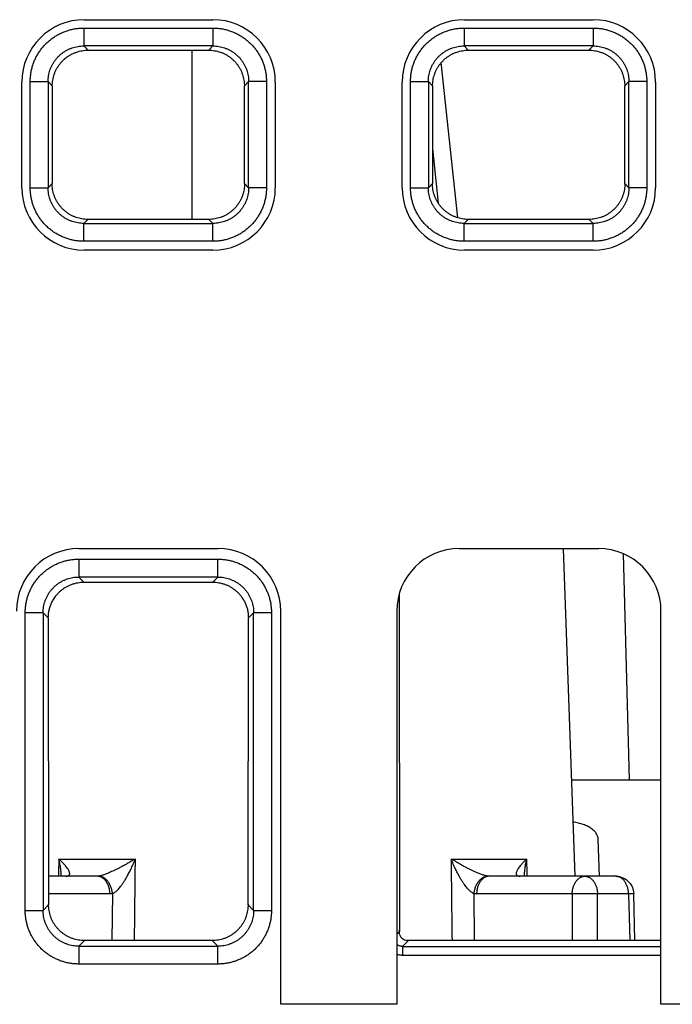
# Model space of a CAD drawing. Header units: inches. Extents: x 0 to 34, y 0 to 22.
# Tile 20 of 78: x 15.961 to 16.326, y 3.807 to 4.358. Entities that reach past the tile are written whole.
import ezdxf

# ---------------------------------------------------------------- set-up
doc = ezdxf.new("R2010")
doc.units = ezdxf.units.IN
doc.header["$LTSCALE"] = 1.87
doc.header["$MEASUREMENT"] = 0
doc.layers.get('0').update_dxf_attribs({"linetype": 'CONTINUOUS'})

msp = doc.modelspace()

# ---------------------------------------------------------------- linework, layer by layer
at = {"color": 7, "linetype": 'CONTINUOUS'}
for p, q in [((15.99663, 4.35339), (15.99663, 4.3434)), ((15.99663, 4.35339), (16.06898, 4.35339)), ((15.99693, 4.35808), (16.06893, 4.35808)), ((16.06898, 4.35339), (16.06898, 4.3434)), ((16.20963, 4.35339), (16.20963, 4.3434)), ((16.20963, 4.35339), (16.28198, 4.35339)), ((16.20993, 4.35808), (16.28193, 4.35808)), ((16.28198, 4.35339), (16.28198, 4.3434)), ((15.99902, 4.34101), (15.99662, 4.3434)), ((16.06898, 4.3434), (15.99662, 4.3434)), ((16.06898, 4.3434), (16.0666, 4.34101)), ((16.21202, 4.34101), (16.20962, 4.3434)), ((16.28198, 4.3434), (16.20962, 4.3434)), ((16.28198, 4.3434), (16.2796, 4.34101)), ((15.99902, 4.34101), (16.0666, 4.34101)), ((16.05722, 4.34101), (16.05722, 4.24634)), ((16.21202, 4.34101), (16.2796, 4.34101)), ((16.20607, 4.24723), (16.19689, 4.33409)), ((15.96193, 4.26408), (15.96193, 4.32308)), ((15.96665, 4.26406), (15.96665, 4.32341)), ((15.96665, 4.32341), (15.97664, 4.32341)), ((15.97664, 4.32341), (15.97664, 4.26405)), ((15.97664, 4.32341), (15.97901, 4.32105)), ((15.97901, 4.32105), (15.97894, 4.26635)), ((16.08661, 4.32105), (16.08897, 4.32342)), ((16.08667, 4.26635), (16.08661, 4.32105)), ((16.08897, 4.26406), (16.08897, 4.32342)), ((16.09896, 4.32341), (16.08897, 4.32341)), ((16.09896, 4.32341), (16.09896, 4.26406)), ((16.10393, 4.32308), (16.10393, 4.26408)), ((16.17493, 4.26408), (16.17493, 4.32308)), ((16.17965, 4.26406), (16.17965, 4.32341)), ((16.17965, 4.32341), (16.18964, 4.32341)), ((16.18964, 4.32341), (16.18964, 4.26405)), ((16.18964, 4.32341), (16.19201, 4.32105)), ((16.19201, 4.32105), (16.19194, 4.26635)), ((16.29961, 4.32105), (16.30197, 4.32342)), ((16.29967, 4.26635), (16.29961, 4.32105)), ((16.30197, 4.26406), (16.30197, 4.32342)), ((16.31196, 4.32341), (16.30197, 4.32341)), ((16.31196, 4.32341), (16.31196, 4.26406)), ((16.31693, 4.32308), (16.31693, 4.26408)), ((16.19196, 4.28592), (16.19519, 4.25539)), ((15.97894, 4.26635), (15.97664, 4.26405)), ((16.08897, 4.26406), (16.08667, 4.26635)), ((16.19194, 4.26635), (16.18964, 4.26405)), ((16.30197, 4.26406), (16.29967, 4.26635)), ((15.96665, 4.26406), (15.97664, 4.26406)), ((16.09896, 4.26406), (16.08897, 4.26406)), ((16.17965, 4.26406), (16.18964, 4.26406)), ((16.31196, 4.26406), (16.30197, 4.26406)), ((15.99663, 4.24407), (15.9989, 4.24634)), ((15.99663, 4.23408), (15.99663, 4.24407)), ((15.99663, 4.24407), (16.06899, 4.24407)), ((16.06671, 4.24634), (15.9989, 4.24634)), ((16.06671, 4.24634), (16.06899, 4.24407)), ((16.06898, 4.23408), (16.06898, 4.24407)), ((16.20963, 4.24407), (16.2119, 4.24634)), ((16.20963, 4.23408), (16.20963, 4.24407)), ((16.20963, 4.24407), (16.28199, 4.24407)), ((16.27971, 4.24634), (16.2119, 4.24634)), ((16.27971, 4.24634), (16.28199, 4.24407)), ((16.28198, 4.23408), (16.28198, 4.24407)), ((16.06898, 4.23408), (15.99663, 4.23408)), ((16.28198, 4.23408), (16.20963, 4.23408)), ((16.06893, 4.22908), (15.99693, 4.22908)), ((16.28193, 4.22908), (16.20993, 4.22908)), ((15.99393, 4.06208), (16.07193, 4.06208)), ((16.20693, 4.06208), (16.28493, 4.06208)), ((16.2652, 4.06208), (16.2716, 3.87873)), ((15.99384, 4.05618), (15.99384, 4.04619)), ((15.99384, 4.05618), (16.07177, 4.05618)), ((16.07178, 4.04619), (16.07178, 4.05618)), ((16.30231, 3.93273), (16.299, 4.05911)), ((15.99673, 4.0433), (15.99384, 4.04619)), ((16.07178, 4.04619), (15.99384, 4.04619)), ((16.07178, 4.04619), (16.06889, 4.0433)), ((15.99673, 4.0433), (16.06889, 4.0433)), ((16.17329, 4.0367), (16.17352, 3.84775)), ((15.96386, 3.85961), (15.96386, 4.0262)), ((15.97385, 4.0262), (15.96386, 4.0262)), ((15.97385, 4.0262), (15.97676, 4.02329)), ((15.97385, 4.0262), (15.97385, 3.85961)), ((15.97676, 4.02329), (15.97696, 3.86272)), ((16.08865, 3.86272), (16.08885, 4.02329)), ((16.08885, 4.02329), (16.09176, 4.0262)), ((16.09176, 3.85961), (16.09176, 4.0262)), ((16.10176, 4.0262), (16.09176, 4.0262)), ((16.10176, 4.0262), (16.10176, 3.85961)), ((16.10693, 3.80708), (16.10693, 4.02708)), ((16.17193, 4.02708), (16.17193, 3.80708)), ((16.31993, 3.80708), (16.31993, 4.02708)), ((16.26971, 3.93273), (16.31993, 3.93273)), ((16.28554, 3.87873), (16.28483, 3.89924)), ((15.98272, 3.88838), (16.02555, 3.88838)), ((16.20237, 3.88838), (16.24472, 3.88838)), ((16.00419, 3.87873), (15.97694, 3.87873)), ((15.9866, 3.87873), (15.98725, 3.87878)), ((16.29464, 3.87873), (16.22369, 3.87873)), ((16.24105, 3.87874), (16.24042, 3.87878)), ((16.0113, 3.86891), (15.97695, 3.86891)), ((16.0127, 3.86901), (16.01243, 3.84276)), ((16.21552, 3.84276), (16.21525, 3.86901)), ((16.27022, 3.86891), (16.21666, 3.86891)), ((16.27022, 3.86891), (16.27023, 3.84276)), ((16.30175, 3.86891), (16.28436, 3.86891)), ((16.28437, 3.84276), (16.28436, 3.86891)), ((16.30464, 3.86898), (16.30175, 3.86891)), ((16.30175, 3.86891), (16.3024, 3.84276)), ((16.30529, 3.84276), (16.30464, 3.86898)), ((15.97696, 3.86272), (15.97385, 3.85961)), ((16.09176, 3.85961), (16.08865, 3.86272)), ((15.96386, 3.85961), (15.97385, 3.85961)), ((16.09176, 3.85961), (16.10176, 3.85961)), ((16.17352, 3.84775), (16.17193, 3.84616)), ((15.99384, 3.83962), (15.99697, 3.84276)), ((16.06864, 3.84276), (15.99697, 3.84276)), ((16.06864, 3.84276), (16.07178, 3.83962)), ((16.17522, 3.83946), (16.17852, 3.84276)), ((16.31993, 3.84276), (16.17852, 3.84276)), ((15.99384, 3.83962), (15.99384, 3.82963)), ((15.99384, 3.83962), (16.07178, 3.83962)), ((16.07178, 3.82963), (16.07178, 3.83962)), ((16.17522, 3.83946), (16.31993, 3.83946)), ((16.17522, 3.83946), (16.17522, 3.83446)), ((16.07177, 3.82963), (15.99384, 3.82963)), ((16.31993, 3.83446), (16.17522, 3.83446)), ((16.17193, 3.80708), (16.10693, 3.80708)), ((16.38493, 3.80708), (16.31993, 3.80708))]:
    msp.add_line(p, q, dxfattribs=at)
msp.add_lwpolyline([(16.29464, 3.87873), (16.29563, 3.87868), (16.29662, 3.87854), (16.2976, 3.87829), (16.29858, 3.87792), (16.29949, 3.87748), (16.3004, 3.87691), (16.30121, 3.87627), (16.30198, 3.87552), (16.30264, 3.87473), (16.30324, 3.87384), (16.30372, 3.87292), (16.30411, 3.87196), (16.30439, 3.87097), (16.30456, 3.86998), (16.30464, 3.86898)], dxfattribs=at)
for centre, start, end in [((15.99693, 4.32308), 90, 180), ((16.06893, 4.32308), 0, 90), ((16.20993, 4.32308), 90, 180), ((16.28193, 4.32308), 0, 90), ((15.99693, 4.26408), 180, 270), ((16.06893, 4.26408), 270, 360), ((16.20993, 4.26408), 180, 270), ((16.28193, 4.26408), 270, 360), ((15.99393, 4.02708), 90, 180), ((16.07193, 4.02708), 0, 90), ((16.20693, 4.02708), 90, 180), ((16.28493, 4.02708), 0, 90)]:
    msp.add_arc(centre, 0.035, start, end, dxfattribs=at)
for points, knots in [([(15.96665, 4.32341), (15.96665, 4.32414), (15.96671, 4.32563), (15.96695, 4.32784), (15.96736, 4.33004), (15.96794, 4.33221), (15.96868, 4.33434), (15.96958, 4.3364), (15.97063, 4.33839), (15.97182, 4.34029), (15.97315, 4.3421), (15.97462, 4.34381), (15.97621, 4.3454), (15.97792, 4.34687), (15.97973, 4.34821), (15.98163, 4.3494), (15.98362, 4.35045), (15.98568, 4.35135), (15.98781, 4.35209), (15.98998, 4.35267), (15.99219, 4.35309), (15.99441, 4.35334), (15.99589, 4.35339), (15.99663, 4.35339)], [0, 0, 0, 0, 0.047006, 0.094319, 0.141877, 0.189582, 0.237333, 0.285038, 0.332694, 0.380352, 0.428054, 0.475799, 0.523576, 0.571354, 0.619092, 0.666762, 0.71442, 0.762147, 0.809961, 0.857762, 0.905438, 0.952883, 1, 1, 1, 1]), ([(16.06898, 4.35339), (16.06972, 4.35339), (16.0712, 4.35334), (16.07341, 4.35309), (16.07562, 4.35268), (16.07779, 4.3521), (16.07991, 4.35136), (16.08197, 4.35046), (16.08396, 4.34942), (16.08587, 4.34822), (16.08767, 4.34689), (16.08938, 4.34542), (16.09097, 4.34383), (16.09244, 4.34213), (16.09378, 4.34032), (16.09497, 4.33841), (16.09602, 4.33642), (16.09692, 4.33436), (16.09767, 4.33224), (16.09825, 4.33006), (16.09866, 4.32785), (16.09891, 4.32563), (16.09896, 4.32415), (16.09896, 4.32341)], [0, 0, 0, 0, 0.047005, 0.094319, 0.141876, 0.189582, 0.237333, 0.285038, 0.332694, 0.380352, 0.428054, 0.475799, 0.523575, 0.571354, 0.619091, 0.666762, 0.71442, 0.762147, 0.809961, 0.857762, 0.905438, 0.952882, 1, 1, 1, 1]), ([(16.17965, 4.32341), (16.17965, 4.32414), (16.17971, 4.32563), (16.17995, 4.32784), (16.18036, 4.33004), (16.18094, 4.33221), (16.18168, 4.33434), (16.18258, 4.3364), (16.18363, 4.33839), (16.18482, 4.34029), (16.18615, 4.3421), (16.18762, 4.34381), (16.18921, 4.3454), (16.19092, 4.34687), (16.19273, 4.34821), (16.19463, 4.3494), (16.19662, 4.35045), (16.19868, 4.35135), (16.20081, 4.35209), (16.20298, 4.35267), (16.20519, 4.35309), (16.20741, 4.35334), (16.20889, 4.35339), (16.20963, 4.35339)], [0, 0, 0, 0, 0.047006, 0.094319, 0.141877, 0.189582, 0.237333, 0.285038, 0.332694, 0.380352, 0.428054, 0.475799, 0.523576, 0.571354, 0.619092, 0.666762, 0.71442, 0.762147, 0.809961, 0.857762, 0.905438, 0.952883, 1, 1, 1, 1]), ([(16.28198, 4.35339), (16.28272, 4.35339), (16.2842, 4.35334), (16.28641, 4.35309), (16.28862, 4.35268), (16.29079, 4.3521), (16.29291, 4.35136), (16.29497, 4.35046), (16.29696, 4.34942), (16.29887, 4.34822), (16.30067, 4.34689), (16.30238, 4.34542), (16.30397, 4.34383), (16.30544, 4.34213), (16.30678, 4.34032), (16.30797, 4.33841), (16.30902, 4.33642), (16.30992, 4.33436), (16.31067, 4.33224), (16.31125, 4.33006), (16.31166, 4.32785), (16.31191, 4.32563), (16.31196, 4.32415), (16.31196, 4.32341)], [0, 0, 0, 0, 0.047005, 0.094319, 0.141876, 0.189582, 0.237333, 0.285038, 0.332694, 0.380352, 0.428054, 0.475799, 0.523575, 0.571354, 0.619091, 0.666762, 0.71442, 0.762147, 0.809961, 0.857762, 0.905438, 0.952882, 1, 1, 1, 1]), ([(15.97664, 4.32341), (15.97664, 4.32396), (15.97669, 4.32506), (15.97689, 4.32671), (15.97723, 4.32833), (15.9777, 4.32991), (15.9783, 4.33145), (15.97903, 4.33294), (15.97987, 4.33436), (15.98083, 4.3357), (15.98189, 4.33696), (15.98306, 4.33813), (15.98432, 4.3392), (15.98567, 4.34016), (15.98709, 4.34101), (15.98857, 4.34173), (15.99012, 4.34233), (15.99171, 4.34281), (15.99333, 4.34315), (15.99497, 4.34335), (15.99608, 4.3434), (15.99663, 4.3434)], [0, 0, 0, 0, 0.052695, 0.105385, 0.158057, 0.2107, 0.2633, 0.315847, 0.368355, 0.420845, 0.473353, 0.525913, 0.578519, 0.631135, 0.683744, 0.736378, 0.789071, 0.841811, 0.894573, 0.947332, 1, 1, 1, 1]), ([(16.06898, 4.3434), (16.06953, 4.3434), (16.07064, 4.34335), (16.07228, 4.34315), (16.0739, 4.34281), (16.07549, 4.34234), (16.07703, 4.34174), (16.07851, 4.34101), (16.07993, 4.34017), (16.08127, 4.33921), (16.08253, 4.33815), (16.0837, 4.33698), (16.08477, 4.33572), (16.08573, 4.33437), (16.08658, 4.33295), (16.08731, 4.33147), (16.08791, 4.32992), (16.08838, 4.32833), (16.08872, 4.32671), (16.08892, 4.32507), (16.08897, 4.32396), (16.08897, 4.32341)], [0, 0, 0, 0, 0.052695, 0.105385, 0.158057, 0.2107, 0.2633, 0.315847, 0.368355, 0.420845, 0.473353, 0.525913, 0.578519, 0.631135, 0.683744, 0.736378, 0.789071, 0.841811, 0.894573, 0.947332, 1, 1, 1, 1]), ([(16.18964, 4.32341), (16.18964, 4.32396), (16.18969, 4.32506), (16.18989, 4.32671), (16.19023, 4.32833), (16.1907, 4.32991), (16.1913, 4.33145), (16.19203, 4.33294), (16.19287, 4.33436), (16.19383, 4.3357), (16.19489, 4.33696), (16.19606, 4.33813), (16.19732, 4.3392), (16.19867, 4.34016), (16.20009, 4.34101), (16.20157, 4.34173), (16.20312, 4.34233), (16.20471, 4.34281), (16.20633, 4.34315), (16.20797, 4.34335), (16.20908, 4.3434), (16.20963, 4.3434)], [0, 0, 0, 0, 0.052695, 0.105385, 0.158057, 0.2107, 0.2633, 0.315847, 0.368355, 0.420845, 0.473353, 0.525913, 0.578519, 0.631135, 0.683744, 0.736378, 0.789071, 0.841811, 0.894573, 0.947332, 1, 1, 1, 1]), ([(16.28198, 4.3434), (16.28253, 4.3434), (16.28364, 4.34335), (16.28528, 4.34315), (16.2869, 4.34281), (16.28849, 4.34234), (16.29003, 4.34174), (16.29151, 4.34101), (16.29293, 4.34017), (16.29427, 4.33921), (16.29553, 4.33815), (16.2967, 4.33698), (16.29777, 4.33572), (16.29873, 4.33437), (16.29958, 4.33295), (16.30031, 4.33147), (16.30091, 4.32992), (16.30138, 4.32833), (16.30172, 4.32671), (16.30192, 4.32507), (16.30197, 4.32396), (16.30197, 4.32341)], [0, 0, 0, 0, 0.052695, 0.105385, 0.158057, 0.2107, 0.2633, 0.315847, 0.368355, 0.420845, 0.473353, 0.525913, 0.578519, 0.631135, 0.683744, 0.736378, 0.789071, 0.841811, 0.894573, 0.947332, 1, 1, 1, 1]), ([(15.97897, 4.32088), (15.97897, 4.32146), (15.97906, 4.32259), (15.97924, 4.32426), (15.97959, 4.32589), (15.98005, 4.32748), (15.98066, 4.32903), (15.98138, 4.33052), (15.98223, 4.33194), (15.98319, 4.33329), (15.98426, 4.33456), (15.98544, 4.33574), (15.98671, 4.33681), (15.98806, 4.33777), (15.98948, 4.33862), (15.99098, 4.33935), (15.99253, 4.33995), (15.99412, 4.34043), (15.99574, 4.34076), (15.99738, 4.34097), (15.99847, 4.34101), (15.99902, 4.34101)], [0, 0, 0, 0, 0.054999, 0.107483, 0.160155, 0.212684, 0.265083, 0.317605, 0.370176, 0.422703, 0.475279, 0.527796, 0.580395, 0.632945, 0.685522, 0.73813, 0.790739, 0.843387, 0.895826, 0.948057, 1, 1, 1, 1]), ([(16.0666, 4.34101), (16.06715, 4.34101), (16.06825, 4.34096), (16.0699, 4.34076), (16.07153, 4.34042), (16.07312, 4.33994), (16.07466, 4.33934), (16.07615, 4.33861), (16.07758, 4.33776), (16.07893, 4.3368), (16.08019, 4.33572), (16.08136, 4.33455), (16.08243, 4.33328), (16.08339, 4.33193), (16.08424, 4.33051), (16.08496, 4.32902), (16.08556, 4.32747), (16.08603, 4.32588), (16.08637, 4.32426), (16.08656, 4.32259), (16.08664, 4.32146), (16.08664, 4.32088)], [0, 0, 0, 0, 0.052542, 0.105118, 0.157627, 0.210203, 0.262708, 0.31525, 0.367777, 0.420272, 0.472808, 0.525262, 0.577778, 0.630246, 0.682757, 0.735217, 0.787557, 0.840027, 0.892636, 0.945041, 1, 1, 1, 1]), ([(16.19197, 4.32088), (16.19197, 4.32146), (16.19206, 4.32259), (16.19224, 4.32426), (16.19259, 4.32589), (16.19305, 4.32748), (16.19366, 4.32903), (16.19438, 4.33052), (16.19523, 4.33194), (16.19619, 4.33329), (16.19726, 4.33456), (16.19844, 4.33574), (16.19971, 4.33681), (16.20106, 4.33777), (16.20248, 4.33862), (16.20398, 4.33935), (16.20553, 4.33995), (16.20712, 4.34043), (16.20874, 4.34076), (16.21038, 4.34097), (16.21147, 4.34101), (16.21202, 4.34101)], [0, 0, 0, 0, 0.054999, 0.107483, 0.160155, 0.212684, 0.265083, 0.317605, 0.370176, 0.422703, 0.475279, 0.527796, 0.580395, 0.632945, 0.685522, 0.73813, 0.790739, 0.843387, 0.895826, 0.948057, 1, 1, 1, 1]), ([(16.2796, 4.34101), (16.28015, 4.34101), (16.28125, 4.34096), (16.2829, 4.34076), (16.28453, 4.34042), (16.28612, 4.33994), (16.28766, 4.33934), (16.28915, 4.33861), (16.29058, 4.33776), (16.29193, 4.3368), (16.29319, 4.33572), (16.29436, 4.33455), (16.29543, 4.33328), (16.29639, 4.33193), (16.29724, 4.33051), (16.29796, 4.32902), (16.29856, 4.32747), (16.29903, 4.32588), (16.29937, 4.32426), (16.29956, 4.32259), (16.29964, 4.32146), (16.29964, 4.32088)], [0, 0, 0, 0, 0.052542, 0.105118, 0.157627, 0.210203, 0.262708, 0.31525, 0.367777, 0.420272, 0.472808, 0.525262, 0.577778, 0.630246, 0.682757, 0.735217, 0.787557, 0.840027, 0.892636, 0.945041, 1, 1, 1, 1]), ([(15.9989, 4.24634), (15.99835, 4.24634), (15.99725, 4.24639), (15.99561, 4.24659), (15.994, 4.24693), (15.99241, 4.2474), (15.99087, 4.248), (15.98939, 4.24873), (15.98797, 4.24957), (15.98663, 4.25053), (15.98537, 4.2516), (15.9842, 4.25277), (15.98313, 4.25403), (15.98218, 4.25537), (15.98133, 4.25679), (15.9806, 4.25828), (15.98, 4.25983), (15.97953, 4.26141), (15.9792, 4.26301), (15.97899, 4.26454), (15.97897, 4.26555), (15.97897, 4.26601)], [0, 0, 0, 0, 0.053157, 0.106325, 0.159412, 0.212556, 0.265627, 0.318744, 0.371841, 0.424915, 0.478055, 0.531162, 0.584357, 0.637442, 0.690524, 0.743809, 0.797414, 0.850856, 0.903189, 0.955102, 1, 1, 1, 1]), ([(16.08664, 4.26601), (16.08664, 4.26555), (16.08663, 4.26454), (16.08642, 4.26301), (16.08609, 4.26141), (16.08561, 4.25982), (16.08501, 4.25827), (16.08428, 4.25678), (16.08343, 4.25536), (16.08247, 4.25401), (16.0814, 4.25275), (16.08023, 4.25158), (16.07897, 4.25052), (16.07762, 4.24956), (16.0762, 4.24871), (16.07471, 4.24799), (16.07317, 4.24739), (16.07158, 4.24692), (16.06997, 4.24659), (16.06834, 4.24639), (16.06725, 4.24634), (16.06671, 4.24634)], [0, 0, 0, 0, 0.044816, 0.096787, 0.149204, 0.202749, 0.25643, 0.309787, 0.36294, 0.416121, 0.469397, 0.522591, 0.575819, 0.628963, 0.682139, 0.735345, 0.788558, 0.841804, 0.894816, 0.947579, 1, 1, 1, 1]), ([(16.2119, 4.24634), (16.21135, 4.24634), (16.21025, 4.24639), (16.20861, 4.24659), (16.207, 4.24693), (16.20541, 4.2474), (16.20387, 4.248), (16.20239, 4.24873), (16.20097, 4.24957), (16.19963, 4.25053), (16.19837, 4.2516), (16.1972, 4.25277), (16.19613, 4.25403), (16.19518, 4.25537), (16.19433, 4.25679), (16.1936, 4.25828), (16.193, 4.25983), (16.19253, 4.26141), (16.1922, 4.26301), (16.19199, 4.26454), (16.19197, 4.26555), (16.19197, 4.26601)], [0, 0, 0, 0, 0.053157, 0.106325, 0.159412, 0.212556, 0.265627, 0.318744, 0.371841, 0.424915, 0.478055, 0.531162, 0.584357, 0.637442, 0.690524, 0.743809, 0.797414, 0.850856, 0.903189, 0.955102, 1, 1, 1, 1]), ([(16.29964, 4.26601), (16.29964, 4.26555), (16.29963, 4.26454), (16.29942, 4.26301), (16.29909, 4.26141), (16.29861, 4.25982), (16.29801, 4.25827), (16.29728, 4.25678), (16.29643, 4.25536), (16.29547, 4.25401), (16.2944, 4.25275), (16.29323, 4.25158), (16.29197, 4.25052), (16.29062, 4.24956), (16.2892, 4.24871), (16.28771, 4.24799), (16.28617, 4.24739), (16.28458, 4.24692), (16.28297, 4.24659), (16.28134, 4.24639), (16.28025, 4.24634), (16.27971, 4.24634)], [0, 0, 0, 0, 0.044816, 0.096787, 0.149204, 0.202749, 0.25643, 0.309787, 0.36294, 0.416121, 0.469397, 0.522591, 0.575819, 0.628963, 0.682139, 0.735345, 0.788558, 0.841804, 0.894816, 0.947579, 1, 1, 1, 1]), ([(15.99663, 4.23408), (15.9959, 4.23408), (15.99442, 4.23413), (15.9922, 4.23438), (15.99, 4.23479), (15.98783, 4.23537), (15.9857, 4.23611), (15.98364, 4.23701), (15.98165, 4.23805), (15.97975, 4.23924), (15.97794, 4.24058), (15.97623, 4.24205), (15.97464, 4.24364), (15.97317, 4.24534), (15.97183, 4.24715), (15.97064, 4.24906), (15.96959, 4.25104), (15.96869, 4.25311), (15.96795, 4.25523), (15.96737, 4.25741), (15.96695, 4.25961), (15.96671, 4.26184), (15.96665, 4.26332), (15.96665, 4.26406)], [0, 0, 0, 0, 0.047006, 0.094319, 0.141877, 0.189582, 0.237333, 0.285038, 0.332694, 0.380352, 0.428054, 0.475799, 0.523576, 0.571354, 0.619092, 0.666762, 0.71442, 0.762147, 0.809961, 0.857762, 0.905438, 0.952883, 1, 1, 1, 1]), ([(15.99663, 4.24407), (15.99608, 4.24407), (15.99498, 4.24412), (15.99333, 4.24432), (15.99171, 4.24466), (15.99013, 4.24513), (15.98859, 4.24573), (15.9871, 4.24645), (15.98568, 4.2473), (15.98434, 4.24826), (15.98308, 4.24932), (15.98191, 4.25049), (15.98084, 4.25175), (15.97988, 4.25309), (15.97903, 4.25452), (15.97831, 4.256), (15.97771, 4.25754), (15.97723, 4.25913), (15.97689, 4.26076), (15.97669, 4.2624), (15.97664, 4.2635), (15.97664, 4.26405)], [0, 0, 0, 0, 0.052695, 0.105385, 0.158057, 0.2107, 0.2633, 0.315847, 0.368355, 0.420845, 0.473353, 0.525913, 0.578519, 0.631135, 0.683744, 0.736378, 0.789071, 0.841811, 0.894573, 0.947332, 1, 1, 1, 1]), ([(16.09896, 4.26406), (16.09896, 4.26332), (16.09891, 4.26184), (16.09866, 4.25963), (16.09825, 4.25743), (16.09767, 4.25525), (16.09693, 4.25313), (16.09603, 4.25107), (16.09499, 4.24908), (16.0938, 4.24718), (16.09246, 4.24537), (16.09099, 4.24366), (16.0894, 4.24207), (16.0877, 4.2406), (16.08589, 4.23926), (16.08398, 4.23807), (16.082, 4.23702), (16.07993, 4.23612), (16.07781, 4.23537), (16.07563, 4.23479), (16.07343, 4.23438), (16.07121, 4.23413), (16.06972, 4.23408), (16.06898, 4.23408)], [0, 0, 0, 0, 0.047005, 0.094319, 0.141876, 0.189582, 0.237333, 0.285038, 0.332694, 0.380352, 0.428054, 0.475799, 0.523575, 0.571354, 0.619091, 0.666762, 0.71442, 0.762147, 0.809961, 0.857762, 0.905438, 0.952882, 1, 1, 1, 1]), ([(16.08897, 4.26406), (16.08897, 4.26351), (16.08893, 4.2624), (16.08872, 4.26076), (16.08838, 4.25914), (16.08791, 4.25755), (16.08731, 4.25601), (16.08659, 4.25453), (16.08574, 4.25311), (16.08478, 4.25177), (16.08372, 4.25051), (16.08255, 4.24934), (16.08129, 4.24827), (16.07995, 4.24731), (16.07853, 4.24646), (16.07704, 4.24573), (16.0755, 4.24513), (16.07391, 4.24466), (16.07229, 4.24432), (16.07064, 4.24412), (16.06954, 4.24407), (16.06899, 4.24407)], [0, 0, 0, 0, 0.052695, 0.105385, 0.158057, 0.2107, 0.2633, 0.315847, 0.368355, 0.420845, 0.473353, 0.525913, 0.578519, 0.631135, 0.683744, 0.736378, 0.789071, 0.841811, 0.894573, 0.947332, 1, 1, 1, 1]), ([(16.20963, 4.23408), (16.2089, 4.23408), (16.20742, 4.23413), (16.2052, 4.23438), (16.203, 4.23479), (16.20083, 4.23537), (16.1987, 4.23611), (16.19664, 4.23701), (16.19465, 4.23805), (16.19275, 4.23924), (16.19094, 4.24058), (16.18923, 4.24205), (16.18764, 4.24364), (16.18617, 4.24534), (16.18483, 4.24715), (16.18364, 4.24906), (16.18259, 4.25104), (16.18169, 4.25311), (16.18095, 4.25523), (16.18037, 4.25741), (16.17995, 4.25961), (16.17971, 4.26184), (16.17965, 4.26332), (16.17965, 4.26406)], [0, 0, 0, 0, 0.047006, 0.094319, 0.141877, 0.189582, 0.237333, 0.285038, 0.332694, 0.380352, 0.428054, 0.475799, 0.523576, 0.571354, 0.619092, 0.666762, 0.71442, 0.762147, 0.809961, 0.857762, 0.905438, 0.952883, 1, 1, 1, 1]), ([(16.20963, 4.24407), (16.20908, 4.24407), (16.20798, 4.24412), (16.20633, 4.24432), (16.20471, 4.24466), (16.20313, 4.24513), (16.20159, 4.24573), (16.2001, 4.24645), (16.19868, 4.2473), (16.19734, 4.24826), (16.19608, 4.24932), (16.19491, 4.25049), (16.19384, 4.25175), (16.19288, 4.25309), (16.19203, 4.25452), (16.19131, 4.256), (16.19071, 4.25754), (16.19023, 4.25913), (16.18989, 4.26076), (16.18969, 4.2624), (16.18964, 4.2635), (16.18964, 4.26405)], [0, 0, 0, 0, 0.052695, 0.105385, 0.158057, 0.2107, 0.2633, 0.315847, 0.368355, 0.420845, 0.473353, 0.525913, 0.578519, 0.631135, 0.683744, 0.736378, 0.789071, 0.841811, 0.894573, 0.947332, 1, 1, 1, 1]), ([(16.31196, 4.26406), (16.31196, 4.26332), (16.31191, 4.26184), (16.31166, 4.25963), (16.31125, 4.25743), (16.31067, 4.25525), (16.30993, 4.25313), (16.30903, 4.25107), (16.30799, 4.24908), (16.3068, 4.24718), (16.30546, 4.24537), (16.30399, 4.24366), (16.3024, 4.24207), (16.3007, 4.2406), (16.29889, 4.23926), (16.29698, 4.23807), (16.295, 4.23702), (16.29293, 4.23612), (16.29081, 4.23537), (16.28863, 4.23479), (16.28643, 4.23438), (16.28421, 4.23413), (16.28272, 4.23408), (16.28198, 4.23408)], [0, 0, 0, 0, 0.047005, 0.094319, 0.141876, 0.189582, 0.237333, 0.285038, 0.332694, 0.380352, 0.428054, 0.475799, 0.523575, 0.571354, 0.619091, 0.666762, 0.71442, 0.762147, 0.809961, 0.857762, 0.905438, 0.952882, 1, 1, 1, 1]), ([(16.30197, 4.26406), (16.30197, 4.26351), (16.30193, 4.2624), (16.30172, 4.26076), (16.30138, 4.25914), (16.30091, 4.25755), (16.30031, 4.25601), (16.29959, 4.25453), (16.29874, 4.25311), (16.29778, 4.25177), (16.29672, 4.25051), (16.29555, 4.24934), (16.29429, 4.24827), (16.29295, 4.24731), (16.29153, 4.24646), (16.29004, 4.24573), (16.2885, 4.24513), (16.28691, 4.24466), (16.28529, 4.24432), (16.28364, 4.24412), (16.28254, 4.24407), (16.28199, 4.24407)], [0, 0, 0, 0, 0.052695, 0.105385, 0.158057, 0.2107, 0.2633, 0.315847, 0.368355, 0.420845, 0.473353, 0.525913, 0.578519, 0.631135, 0.683744, 0.736378, 0.789071, 0.841811, 0.894573, 0.947332, 1, 1, 1, 1]), ([(15.96386, 4.0262), (15.96386, 4.02694), (15.96391, 4.02843), (15.96416, 4.03065), (15.96457, 4.03286), (15.96515, 4.03503), (15.9659, 4.03715), (15.96679, 4.03922), (15.96784, 4.0412), (15.96904, 4.0431), (15.97037, 4.04491), (15.97184, 4.04662), (15.97343, 4.04821), (15.97513, 4.04967), (15.97694, 4.05101), (15.97884, 4.0522), (15.98083, 4.05325), (15.98289, 4.05415), (15.98501, 4.05489), (15.98719, 4.05547), (15.98939, 4.05588), (15.99161, 4.05613), (15.9931, 4.05618), (15.99384, 4.05618)], [0, 0, 0, 0, 0.04722, 0.094692, 0.142347, 0.190097, 0.237854, 0.285541, 0.333171, 0.380805, 0.428482, 0.476191, 0.523909, 0.571616, 0.619293, 0.666928, 0.714561, 0.762244, 0.809988, 0.857719, 0.905351, 0.9528, 1, 1, 1, 1]), ([(16.07177, 4.05618), (16.07252, 4.05618), (16.074, 4.05613), (16.07622, 4.05588), (16.07843, 4.05547), (16.0806, 4.05489), (16.08273, 4.05414), (16.08479, 4.05325), (16.08678, 4.0522), (16.08868, 4.051), (16.09049, 4.04967), (16.09219, 4.0482), (16.09378, 4.04661), (16.09525, 4.04491), (16.09658, 4.0431), (16.09777, 4.0412), (16.09882, 4.03921), (16.09972, 4.03715), (16.10046, 4.03503), (16.10104, 4.03285), (16.10145, 4.03065), (16.1017, 4.02843), (16.10176, 4.02694), (16.10176, 4.0262)], [0, 0, 0, 0, 0.04722, 0.094692, 0.142347, 0.190097, 0.237854, 0.285541, 0.333171, 0.380805, 0.428482, 0.476191, 0.523909, 0.571616, 0.619293, 0.666928, 0.714561, 0.762244, 0.809988, 0.857719, 0.905351, 0.9528, 1, 1, 1, 1]), ([(15.97385, 4.0262), (15.97385, 4.02675), (15.97389, 4.02786), (15.9741, 4.0295), (15.97444, 4.03112), (15.97491, 4.03271), (15.97551, 4.03425), (15.97624, 4.03574), (15.97708, 4.03716), (15.97804, 4.0385), (15.97911, 4.03976), (15.98028, 4.04093), (15.98154, 4.042), (15.98289, 4.04296), (15.98431, 4.04381), (15.98579, 4.04453), (15.98733, 4.04513), (15.98892, 4.0456), (15.99054, 4.04594), (15.99218, 4.04615), (15.99329, 4.04619), (15.99384, 4.04619)], [0, 0, 0, 0, 0.052717, 0.10541, 0.15808, 0.210729, 0.263358, 0.315969, 0.368567, 0.421154, 0.473736, 0.526316, 0.578897, 0.631485, 0.684081, 0.736692, 0.789323, 0.841973, 0.894638, 0.947315, 1, 1, 1, 1]), ([(16.07178, 4.04619), (16.07233, 4.04619), (16.07343, 4.04615), (16.07507, 4.04594), (16.0767, 4.0456), (16.07828, 4.04513), (16.07982, 4.04453), (16.08131, 4.0438), (16.08273, 4.04296), (16.08407, 4.042), (16.08534, 4.04093), (16.0865, 4.03976), (16.08757, 4.0385), (16.08853, 4.03715), (16.08938, 4.03573), (16.0901, 4.03425), (16.09071, 4.03271), (16.09118, 4.03112), (16.09152, 4.0295), (16.09172, 4.02786), (16.09176, 4.02675), (16.09176, 4.0262)], [0, 0, 0, 0, 0.052717, 0.10541, 0.15808, 0.210729, 0.263358, 0.315969, 0.368567, 0.421154, 0.473736, 0.526316, 0.578897, 0.631485, 0.684081, 0.736692, 0.789323, 0.841973, 0.894638, 0.947315, 1, 1, 1, 1]), ([(15.97684, 4.02392), (15.97684, 4.02423), (15.97679, 4.02494), (15.97694, 4.026), (15.97711, 4.02709), (15.97735, 4.02814), (15.97763, 4.02917), (15.97797, 4.03018), (15.97836, 4.03116), (15.97881, 4.03215), (15.97934, 4.03316), (15.97999, 4.03424), (15.98079, 4.03539), (15.98177, 4.03659), (15.9829, 4.03777), (15.98417, 4.03888), (15.98553, 4.0399), (15.98698, 4.04079), (15.98849, 4.04155), (15.99007, 4.04218), (15.99169, 4.04268), (15.99335, 4.04304), (15.99503, 4.04325), (15.99616, 4.0433), (15.99673, 4.0433)], [0, 0, 0, 0, 0.030553, 0.068531, 0.104183, 0.138701, 0.173279, 0.207915, 0.242283, 0.276774, 0.313231, 0.353627, 0.399628, 0.450455, 0.504067, 0.559051, 0.614443, 0.669603, 0.724609, 0.77957, 0.834683, 0.889767, 0.944917, 1, 1, 1, 1]), ([(16.06889, 4.0433), (16.06945, 4.0433), (16.07057, 4.04325), (16.07225, 4.04304), (16.0739, 4.04268), (16.07552, 4.04219), (16.07709, 4.04157), (16.07859, 4.04081), (16.08004, 4.03992), (16.0814, 4.03892), (16.08266, 4.03782), (16.0838, 4.03664), (16.08478, 4.03545), (16.08559, 4.03429), (16.08625, 4.03321), (16.08678, 4.0322), (16.08724, 4.03121), (16.08763, 4.03021), (16.08798, 4.02919), (16.08826, 4.02816), (16.0885, 4.0271), (16.08867, 4.026), (16.08883, 4.02494), (16.08877, 4.02423), (16.08877, 4.02392)], [0, 0, 0, 0, 0.054848, 0.109753, 0.164591, 0.219461, 0.274189, 0.328968, 0.383873, 0.438975, 0.493709, 0.547227, 0.598082, 0.644172, 0.684736, 0.721437, 0.75622, 0.790889, 0.825811, 0.860684, 0.895479, 0.931373, 0.969489, 1, 1, 1, 1]), ([(16.28483, 3.89924), (16.28482, 3.89958), (16.28474, 3.90024), (16.28447, 3.90121), (16.28406, 3.90214), (16.2835, 3.90303), (16.28281, 3.90386), (16.282, 3.90464), (16.28107, 3.90537), (16.28004, 3.90604), (16.27891, 3.90664), (16.2777, 3.90719), (16.27641, 3.90768), (16.27506, 3.90811), (16.27364, 3.90849), (16.27219, 3.9088), (16.27114, 3.90898), (16.27059, 3.90906), (16.27054, 3.90907)], [0, 0, 0, 0, 0.053508, 0.10692, 0.161018, 0.216667, 0.274296, 0.334414, 0.397223, 0.462835, 0.531334, 0.602458, 0.676225, 0.752242, 0.830379, 0.910311, 0.991611, 1, 1, 1, 1]), ([(15.98725, 3.87878), (15.98737, 3.8788), (15.98759, 3.87885), (15.98791, 3.87895), (15.98819, 3.8791), (15.98843, 3.8793), (15.98862, 3.87956), (15.98874, 3.87989), (15.98877, 3.8803), (15.98871, 3.88078), (15.98853, 3.88134), (15.98823, 3.88199), (15.98779, 3.88275), (15.98719, 3.88362), (15.98641, 3.88461), (15.98541, 3.88573), (15.98417, 3.88702), (15.98324, 3.88791), (15.98272, 3.88838)], [0, 0, 0, 0, 0.028036, 0.054089, 0.078863, 0.103103, 0.127859, 0.154749, 0.185832, 0.223283, 0.269163, 0.325397, 0.393863, 0.476513, 0.575519, 0.69341, 0.833444, 1, 1, 1, 1]), ([(15.98405, 3.87873), (15.98403, 3.87937), (15.98395, 3.88076), (15.98372, 3.88301), (15.98332, 3.8856), (15.98294, 3.88742), (15.98272, 3.88838)], [0, 0, 0, 0, 0.194924, 0.427881, 0.695185, 1, 1, 1, 1]), ([(16.02555, 3.88838), (16.02473, 3.88789), (16.02316, 3.88697), (16.0209, 3.8857), (16.01884, 3.88458), (16.01696, 3.88359), (16.01526, 3.88273), (16.01371, 3.88198), (16.01231, 3.88133), (16.01104, 3.88077), (16.00991, 3.8803), (16.0089, 3.8799), (16.008, 3.87958), (16.00722, 3.87932), (16.00654, 3.87912), (16.00594, 3.87897), (16.00542, 3.87886), (16.0051, 3.8788), (16.00494, 3.87878)], [0, 0, 0, 0, 0.125522, 0.238908, 0.341335, 0.433902, 0.517429, 0.592645, 0.660171, 0.720549, 0.774256, 0.821716, 0.863209, 0.899098, 0.929947, 0.956503, 0.979608, 1, 1, 1, 1]), ([(16.0127, 3.86901), (16.01284, 3.86906), (16.01315, 3.86918), (16.01363, 3.86944), (16.01415, 3.8698), (16.01474, 3.87026), (16.01539, 3.87086), (16.01611, 3.87161), (16.01689, 3.87252), (16.01774, 3.87362), (16.01866, 3.87492), (16.01965, 3.87645), (16.02071, 3.87823), (16.02184, 3.88029), (16.02304, 3.88267), (16.0243, 3.88539), (16.02513, 3.88735), (16.02555, 3.88838)], [0, 0, 0, 0, 0.019616, 0.042156, 0.068602, 0.099925, 0.137031, 0.180599, 0.231226, 0.289637, 0.356636, 0.433119, 0.520164, 0.61894, 0.731089, 0.858199, 1, 1, 1, 1]), ([(16.22293, 3.87878), (16.22278, 3.8788), (16.22245, 3.87886), (16.22194, 3.87896), (16.22134, 3.87911), (16.22066, 3.87931), (16.21988, 3.87957), (16.21899, 3.87989), (16.21798, 3.88028), (16.21684, 3.88076), (16.21558, 3.88131), (16.21418, 3.88196), (16.21263, 3.88272), (16.21093, 3.88358), (16.20906, 3.88457), (16.207, 3.88569), (16.20475, 3.88697), (16.20319, 3.88789), (16.20237, 3.88838)], [0, 0, 0, 0, 0.020089, 0.043039, 0.069599, 0.10053, 0.136498, 0.177999, 0.225432, 0.279173, 0.339623, 0.407241, 0.482555, 0.566177, 0.658823, 0.761302, 0.874632, 1, 1, 1, 1]), ([(16.21525, 3.86901), (16.2151, 3.86905), (16.2148, 3.86917), (16.21435, 3.86942), (16.21385, 3.86974), (16.21331, 3.87016), (16.21271, 3.87069), (16.21206, 3.87134), (16.21135, 3.87214), (16.21058, 3.87308), (16.20976, 3.87419), (16.20887, 3.87549), (16.20793, 3.877), (16.20692, 3.87873), (16.20585, 3.88071), (16.20472, 3.88298), (16.20354, 3.88556), (16.20276, 3.88741), (16.20237, 3.88838)], [0, 0, 0, 0, 0.019167, 0.040699, 0.06538, 0.094026, 0.127432, 0.166257, 0.211036, 0.262257, 0.320553, 0.386624, 0.461281, 0.54542, 0.640092, 0.746762, 0.866548, 1, 1, 1, 1]), ([(16.24472, 3.88838), (16.24421, 3.88791), (16.2433, 3.88702), (16.24208, 3.88574), (16.24111, 3.88461), (16.24035, 3.88363), (16.23977, 3.88276), (16.23935, 3.88201), (16.23906, 3.88135), (16.2389, 3.88079), (16.23884, 3.88031), (16.23888, 3.8799), (16.23901, 3.87957), (16.23921, 3.87931), (16.23945, 3.87911), (16.23974, 3.87896), (16.24007, 3.87885), (16.2403, 3.8788), (16.24042, 3.87878)], [0, 0, 0, 0, 0.165482, 0.304552, 0.421567, 0.519866, 0.601978, 0.670079, 0.726127, 0.772006, 0.80964, 0.841104, 0.868478, 0.893749, 0.9185, 0.943893, 0.970761, 1, 1, 1, 1]), ([(16.24344, 3.87873), (16.24345, 3.87922), (16.24351, 3.8805), (16.24371, 3.88269), (16.2441, 3.88543), (16.24449, 3.88736), (16.24472, 3.88838)], [0, 0, 0, 0, 0.150415, 0.394208, 0.676831, 1, 1, 1, 1]), ([(15.9866, 3.87873), (15.98667, 3.87873), (15.98682, 3.87874), (15.98704, 3.87875), (15.98718, 3.87877), (15.98725, 3.87878)], [0, 0, 0, 0, 0.332497, 0.665716, 1, 1, 1, 1]), ([(16.00494, 3.87878), (16.00486, 3.87877), (16.00469, 3.87875), (16.00444, 3.87874), (16.00427, 3.87873), (16.00419, 3.87873)], [0, 0, 0, 0, 0.333452, 0.666762, 1, 1, 1, 1]), ([(16.0113, 3.86891), (16.01129, 3.86923), (16.01127, 3.86988), (16.01115, 3.87083), (16.01098, 3.87177), (16.01073, 3.87268), (16.01043, 3.87355), (16.01007, 3.87438), (16.00965, 3.87515), (16.00919, 3.87587), (16.00867, 3.87651), (16.00811, 3.87709), (16.00752, 3.87758), (16.00689, 3.878), (16.00624, 3.87832), (16.00557, 3.87856), (16.00488, 3.8787), (16.00442, 3.87873), (16.00419, 3.87873)], [0, 0, 0, 0, 0.072531, 0.144743, 0.216222, 0.286657, 0.355771, 0.423334, 0.489138, 0.553022, 0.614892, 0.674723, 0.732568, 0.788574, 0.842981, 0.896101, 0.948309, 1, 1, 1, 1]), ([(16.0127, 3.86901), (16.01267, 3.86933), (16.0126, 3.86997), (16.01242, 3.87092), (16.01218, 3.87184), (16.01188, 3.87274), (16.01151, 3.87361), (16.0111, 3.87443), (16.01063, 3.8752), (16.01012, 3.87591), (16.00956, 3.87655), (16.00897, 3.87712), (16.00834, 3.87762), (16.00769, 3.87803), (16.00702, 3.87836), (16.00633, 3.8786), (16.00564, 3.87874), (16.00517, 3.87878), (16.00494, 3.87878)], [0, 0, 0, 0, 0.071127, 0.142238, 0.21295, 0.282929, 0.351892, 0.4196, 0.485806, 0.550292, 0.6129, 0.673529, 0.732144, 0.788805, 0.843672, 0.896966, 0.948966, 1, 1, 1, 1]), ([(16.21525, 3.86901), (16.21527, 3.86933), (16.21535, 3.86997), (16.21552, 3.87092), (16.21576, 3.87184), (16.21606, 3.87274), (16.21642, 3.87361), (16.21683, 3.87443), (16.2173, 3.8752), (16.21781, 3.87591), (16.21836, 3.87655), (16.21894, 3.87712), (16.21956, 3.87762), (16.22021, 3.87803), (16.22087, 3.87836), (16.22155, 3.8786), (16.22224, 3.87874), (16.2227, 3.87878), (16.22293, 3.87878)], [0, 0, 0, 0, 0.07142, 0.142809, 0.213779, 0.283993, 0.353161, 0.421037, 0.487358, 0.551903, 0.614508, 0.67507, 0.733554, 0.790028, 0.844655, 0.897658, 0.949326, 1, 1, 1, 1]), ([(16.22369, 3.87873), (16.22346, 3.87873), (16.22301, 3.8787), (16.22233, 3.87856), (16.22166, 3.87832), (16.22102, 3.878), (16.2204, 3.87758), (16.21981, 3.87709), (16.21926, 3.87651), (16.21875, 3.87587), (16.21829, 3.87515), (16.21787, 3.87438), (16.21752, 3.87355), (16.21722, 3.87268), (16.21698, 3.87177), (16.21681, 3.87083), (16.21669, 3.86988), (16.21667, 3.86923), (16.21666, 3.86891)], [0, 0, 0, 0, 0.051345, 0.103208, 0.156016, 0.210159, 0.265961, 0.323669, 0.383428, 0.445291, 0.509229, 0.575142, 0.642866, 0.71219, 0.782875, 0.854634, 0.927137, 1, 1, 1, 1]), ([(16.22369, 3.87873), (16.22361, 3.87873), (16.22344, 3.87874), (16.22318, 3.87875), (16.22301, 3.87877), (16.22293, 3.87878)], [0, 0, 0, 0, 0.333277, 0.666538, 1, 1, 1, 1]), ([(16.24042, 3.87878), (16.24049, 3.87877), (16.24064, 3.87875), (16.24086, 3.87874), (16.24101, 3.87873), (16.24108, 3.87873)], [0, 0, 0, 0, 0.334331, 0.66756, 1, 1, 1, 1]), ([(16.27022, 3.86891), (16.27023, 3.86923), (16.27026, 3.86988), (16.27037, 3.87083), (16.27054, 3.87177), (16.27078, 3.87268), (16.27108, 3.87355), (16.27144, 3.87438), (16.27185, 3.87515), (16.27231, 3.87587), (16.27282, 3.87651), (16.27337, 3.87709), (16.27396, 3.87758), (16.27458, 3.878), (16.27522, 3.87832), (16.27589, 3.87856), (16.27657, 3.8787), (16.27703, 3.87873), (16.27725, 3.87873)], [0, 0, 0, 0, 0.072892, 0.145379, 0.217125, 0.28781, 0.357144, 0.424869, 0.490774, 0.554699, 0.616549, 0.676299, 0.734008, 0.789819, 0.843965, 0.896769, 0.948629, 1, 1, 1, 1]), ([(16.27725, 3.87873), (16.27748, 3.87873), (16.27795, 3.8787), (16.27863, 3.87856), (16.27931, 3.87832), (16.27996, 3.878), (16.28059, 3.87758), (16.28118, 3.87709), (16.28174, 3.87651), (16.28225, 3.87587), (16.28272, 3.87515), (16.28314, 3.87438), (16.2835, 3.87355), (16.2838, 3.87268), (16.28404, 3.87177), (16.28422, 3.87083), (16.28433, 3.86988), (16.28436, 3.86923), (16.28436, 3.86891)], [0, 0, 0, 0, 0.051733, 0.103935, 0.157047, 0.211453, 0.267466, 0.325312, 0.385134, 0.446989, 0.510856, 0.576644, 0.644201, 0.71332, 0.783755, 0.855222, 0.927413, 1, 1, 1, 1]), ([(16.30175, 3.86891), (16.30175, 3.86923), (16.30172, 3.86988), (16.30161, 3.87083), (16.30143, 3.87177), (16.30119, 3.87268), (16.30089, 3.87355), (16.30053, 3.87438), (16.30011, 3.87515), (16.29964, 3.87587), (16.29913, 3.87651), (16.29857, 3.87709), (16.29797, 3.87758), (16.29735, 3.878), (16.2967, 3.87832), (16.29602, 3.87856), (16.29534, 3.8787), (16.29487, 3.87873), (16.29464, 3.87873)], [0, 0, 0, 0, 0.072581, 0.14477, 0.216236, 0.286671, 0.355792, 0.423349, 0.489138, 0.553006, 0.614862, 0.674684, 0.732531, 0.788545, 0.842952, 0.896064, 0.948267, 1, 1, 1, 1]), ([(16.0127, 3.86901), (16.01254, 3.86899), (16.01223, 3.86895), (16.01176, 3.86891), (16.01145, 3.86891), (16.0113, 3.86891)], [0, 0, 0, 0, 0.333722, 0.667018, 1, 1, 1, 1]), ([(16.21666, 3.86891), (16.2165, 3.86891), (16.21619, 3.86892), (16.21572, 3.86895), (16.2154, 3.86899), (16.21525, 3.86901)], [0, 0, 0, 0, 0.333008, 0.666311, 1, 1, 1, 1]), ([(16.28436, 3.86891), (16.28412, 3.86891), (16.28362, 3.86893), (16.28284, 3.86894), (16.282, 3.86895), (16.28112, 3.86896), (16.2802, 3.86897), (16.27925, 3.86898), (16.27829, 3.86898), (16.27731, 3.86898), (16.27633, 3.86898), (16.27536, 3.86898), (16.27441, 3.86897), (16.27349, 3.86896), (16.2726, 3.86895), (16.27176, 3.86894), (16.27097, 3.86893), (16.27047, 3.86891), (16.27022, 3.86891)], [0, 0, 0, 0, 0.051178, 0.106703, 0.166041, 0.228619, 0.293838, 0.361067, 0.429661, 0.498959, 0.568295, 0.637001, 0.704414, 0.769882, 0.832773, 0.89248, 0.948427, 1, 1, 1, 1]), ([(15.99697, 3.84276), (15.99642, 3.84276), (15.99531, 3.8428), (15.99366, 3.84301), (15.99204, 3.84335), (15.99044, 3.84383), (15.9889, 3.84443), (15.98741, 3.84516), (15.98598, 3.84602), (15.98463, 3.84698), (15.98336, 3.84806), (15.98219, 3.84924), (15.98112, 3.85051), (15.98016, 3.85186), (15.97932, 3.85329), (15.97859, 3.85478), (15.978, 3.85632), (15.97753, 3.85792), (15.97718, 3.85957), (15.97702, 3.86134), (15.97686, 3.86255), (15.97686, 3.86321)], [0, 0, 0, 0, 0.052081, 0.104197, 0.156246, 0.208362, 0.260405, 0.312486, 0.364553, 0.416597, 0.468672, 0.520645, 0.572684, 0.624741, 0.676888, 0.728812, 0.780326, 0.832227, 0.885238, 0.938546, 1, 1, 1, 1]), ([(16.08875, 3.86321), (16.08875, 3.86255), (16.0886, 3.86134), (16.08843, 3.85957), (16.08808, 3.85792), (16.08762, 3.85632), (16.08702, 3.85478), (16.0863, 3.85329), (16.08545, 3.85186), (16.08449, 3.85051), (16.08342, 3.84924), (16.08225, 3.84806), (16.08098, 3.84698), (16.07963, 3.84602), (16.07821, 3.84516), (16.07672, 3.84443), (16.07517, 3.84383), (16.07358, 3.84335), (16.07195, 3.84301), (16.0703, 3.8428), (16.06919, 3.84276), (16.06864, 3.84276)], [0, 0, 0, 0, 0.061454, 0.114762, 0.167773, 0.219674, 0.271188, 0.323112, 0.375259, 0.427316, 0.479355, 0.531328, 0.583403, 0.635447, 0.687514, 0.739595, 0.791638, 0.843754, 0.895803, 0.947919, 1, 1, 1, 1]), ([(15.99384, 3.82963), (15.9931, 3.82963), (15.99161, 3.82969), (15.98939, 3.82993), (15.98719, 3.83035), (15.98502, 3.83093), (15.98289, 3.83167), (15.98083, 3.83256), (15.97885, 3.83361), (15.97694, 3.83481), (15.97513, 3.83614), (15.97343, 3.83761), (15.97184, 3.8392), (15.97037, 3.8409), (15.96904, 3.84271), (15.96784, 3.84461), (15.96679, 3.8466), (15.9659, 3.84866), (15.96516, 3.85078), (15.96457, 3.85296), (15.96416, 3.85516), (15.96391, 3.85739), (15.96386, 3.85887), (15.96386, 3.85961)], [0, 0, 0, 0, 0.0472, 0.094635, 0.142247, 0.18996, 0.237691, 0.285373, 0.333014, 0.380658, 0.428339, 0.476047, 0.523765, 0.571476, 0.619157, 0.666795, 0.714432, 0.762124, 0.809884, 0.857636, 0.905293, 0.952768, 1, 1, 1, 1]), ([(15.99384, 3.83962), (15.99329, 3.83962), (15.99218, 3.83967), (15.99054, 3.83987), (15.98892, 3.84021), (15.98734, 3.84068), (15.98579, 3.84128), (15.98431, 3.84201), (15.98289, 3.84285), (15.98154, 3.84381), (15.98028, 3.84488), (15.97911, 3.84605), (15.97804, 3.84731), (15.97708, 3.84866), (15.97624, 3.85008), (15.97551, 3.85156), (15.97491, 3.85311), (15.97444, 3.85469), (15.9741, 3.85631), (15.97389, 3.85796), (15.97385, 3.85906), (15.97385, 3.85961)], [0, 0, 0, 0, 0.052661, 0.105319, 0.157972, 0.210616, 0.263246, 0.315861, 0.368463, 0.421055, 0.473641, 0.526225, 0.578811, 0.631403, 0.684005, 0.73662, 0.789253, 0.841906, 0.894581, 0.947279, 1, 1, 1, 1]), ([(16.10176, 3.85961), (16.10176, 3.85887), (16.1017, 3.85739), (16.10145, 3.85516), (16.10104, 3.85296), (16.10046, 3.85078), (16.09972, 3.84866), (16.09882, 3.8466), (16.09777, 3.84461), (16.09658, 3.84271), (16.09524, 3.8409), (16.09378, 3.8392), (16.09219, 3.83761), (16.09048, 3.83614), (16.08867, 3.83481), (16.08677, 3.83361), (16.08478, 3.83257), (16.08272, 3.83167), (16.0806, 3.83093), (16.07843, 3.83035), (16.07622, 3.82993), (16.074, 3.82969), (16.07252, 3.82963), (16.07177, 3.82963)], [0, 0, 0, 0, 0.047221, 0.094693, 0.142348, 0.190098, 0.237855, 0.285541, 0.333171, 0.380805, 0.428482, 0.476191, 0.523909, 0.571616, 0.619292, 0.666928, 0.71456, 0.762243, 0.809987, 0.857718, 0.90535, 0.952799, 1, 1, 1, 1]), ([(16.09176, 3.85961), (16.09176, 3.85906), (16.09172, 3.85796), (16.09151, 3.85631), (16.09118, 3.85469), (16.0907, 3.85311), (16.0901, 3.85156), (16.08938, 3.85008), (16.08853, 3.84866), (16.08757, 3.84731), (16.0865, 3.84605), (16.08533, 3.84488), (16.08407, 3.84381), (16.08273, 3.84285), (16.08131, 3.84201), (16.07982, 3.84128), (16.07828, 3.84068), (16.07669, 3.84021), (16.07507, 3.83987), (16.07343, 3.83967), (16.07233, 3.83962), (16.07178, 3.83962)], [0, 0, 0, 0, 0.052717, 0.10541, 0.15808, 0.210729, 0.263358, 0.315969, 0.368567, 0.421154, 0.473736, 0.526316, 0.578897, 0.631485, 0.684081, 0.736692, 0.789323, 0.841973, 0.894638, 0.947315, 1, 1, 1, 1]), ([(16.17852, 3.84276), (16.17756, 3.84276), (16.17565, 3.84297), (16.17359, 3.84529), (16.17336, 3.84729), (16.17336, 3.84837)], [0, 0, 0, 0, 0.332631, 0.623904, 1, 1, 1, 1]), ([(16.17522, 3.83946), (16.17502, 3.83946), (16.17461, 3.83948), (16.17402, 3.83959), (16.17344, 3.83977), (16.17289, 3.84002), (16.17238, 3.84032), (16.17207, 3.84056), (16.17193, 3.84068)], [0, 0, 0, 0, 0.168802, 0.337441, 0.505924, 0.67426, 0.842488, 1, 1, 1, 1]), ([(16.17522, 3.83446), (16.17494, 3.83446), (16.17439, 3.83448), (16.17356, 3.83459), (16.17274, 3.83476), (16.1722, 3.83492), (16.17193, 3.83501)], [0, 0, 0, 0, 0.247325, 0.496711, 0.747796, 1, 1, 1, 1])]:
    msp.add_open_spline(points, degree=3, knots=knots, dxfattribs=at)
for points in [[(15.98272, 3.88838), (15.98261, 3.88517), (15.98249, 3.88195), (15.98238, 3.87873)], [(16.02506, 3.84276), (16.02523, 3.85797), (16.02539, 3.87318), (16.02555, 3.88838)], [(16.20237, 3.88838), (16.20254, 3.87318), (16.20271, 3.85797), (16.20288, 3.84276)], [(16.24506, 3.87873), (16.24494, 3.88195), (16.24483, 3.88517), (16.24472, 3.88838)]]:
    msp.add_open_spline(points, degree=3, dxfattribs=at)

doc.saveas('drawing.dxf')
